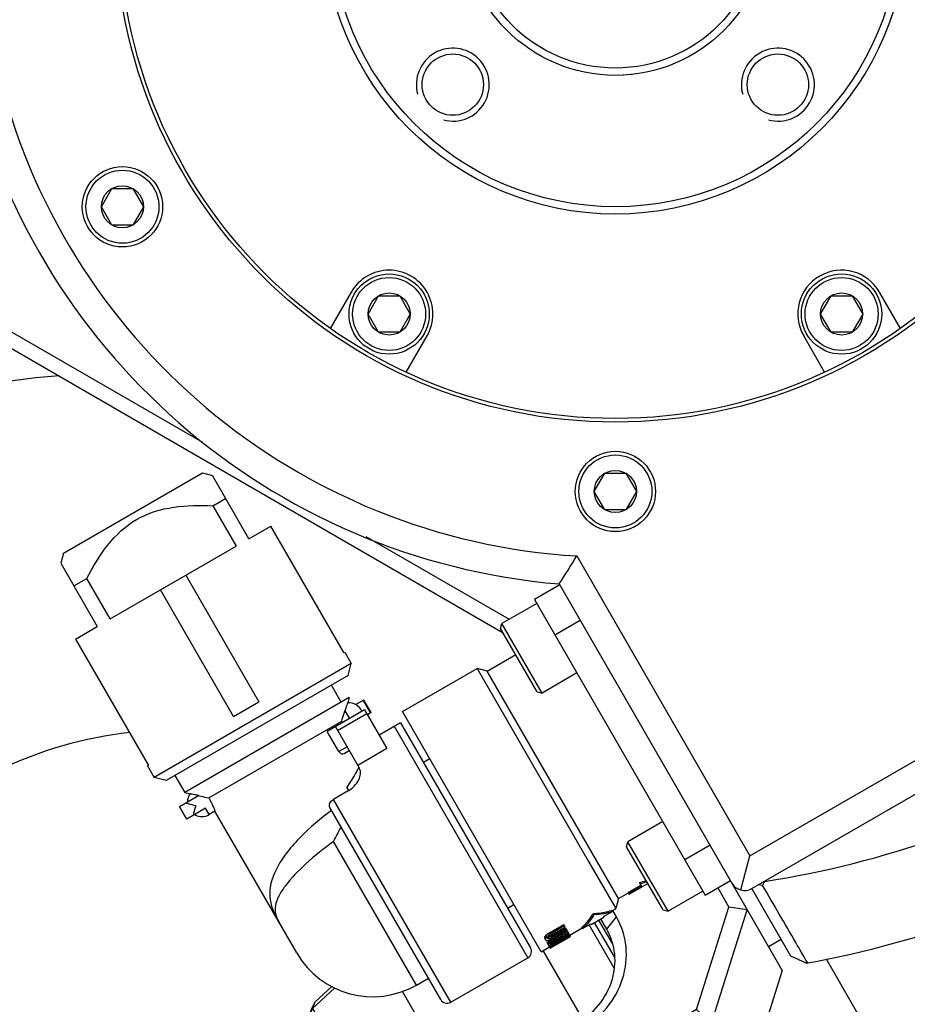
# Model space of a CAD drawing. Header units: millimetres. Extents: x -491 to 2059, y -393 to 795.
# Tile 57 of 256: x -165.21 to -159.13, y -277.18 to -270.43. Entities that reach past the tile are written whole.
import ezdxf

# ---------------------------------------------------------------- set-up
doc = ezdxf.new("R2010")
doc.units = ezdxf.units.MM
doc.header["$LTSCALE"] = 462.55
doc.layers.get('0').update_dxf_attribs({"linetype": 'CONTINUOUS'})
for name, color, linetype in [('2ND_ARM_V2_PITCH_ABL627', 7, 'CONTINUOUS'), ('_0302_DELTA_BOTTOM_COVER-3T_PBL558', 7, 'CONTINUOUS'), ('A2300201_ABL584', 7, 'CONTINUOUS'), ('A2400201_ABL635', 7, 'CONTINUOUS'), ('A2410102_ABL636', 7, 'CONTINUOUS'), ('CSHCS-BR-M4-12_203_PBL676', 7, 'CONTINUOUS'), ('E2030201_ABL568', 7, 'CONTINUOUS'), ('FWSRM-D10-V4-E2-T2_5_PBL677', 7, 'CONTINUOUS'), ('K3D-JN1AS10ML2-R-V1_JAE_PROPRIE_PBL708', 7, 'CONTINUOUS'), ('K3D-JN1FS10SL2-R8_JAE_CONNECTOR_PBL667', 7, 'CONTINUOUS'), ('M2300101_PBL630', 7, 'CONTINUOUS'), ('M2300201_PBL629', 7, 'CONTINUOUS'), ('M2410102_PBL641', 7, 'CONTINUOUS'), ('M2420202_PBL704', 7, 'CONTINUOUS'), ('M2440901_PBL686', 7, 'CONTINUOUS'), ('P9140503_BOLT_PBL663', 7, 'CONTINUOUS'), ('P9140503_BOLT_PBL668', 7, 'CONTINUOUS'), ('P9140503_BOLT_PBL669', 7, 'CONTINUOUS'), ('P9140503_BOLT_PBL673', 7, 'CONTINUOUS'), ('P9140503_BOLT_PBL687', 7, 'CONTINUOUS'), ('P9140503_BOLT_PBL697', 7, 'CONTINUOUS'), ('WFM_0608_06_2_PBL736', 7, 'CONTINUOUS'), ('아래쪽_19_VBL548', 7, 'CONTINUOUS')]:
    doc.layers.add(name, color=color, linetype=linetype)

# ---------------------------------------------------------------- blocks, each defined once
blk = doc.blocks.new('_0302_DELTA_BOTTOM_COVER-3T_PBL558', base_point=(3230.945, 1114.931))
at = {"layer": '_0302_DELTA_BOTTOM_COVER-3T_PBL558', "color": 7}
blk.add_line((3311.484, 1156.697), (3332.13, 1120.938), dxfattribs=at)
at = {"layer": '_0302_DELTA_BOTTOM_COVER-3T_PBL558', "color": 2}
blk.add_arc((3262.768, 1147.98), 48.796, 94.49921, 104.52434, dxfattribs=at)
blk.add_open_spline([(3263.782, 1172.193), (3260.68, 1171.844), (3254.528, 1170.104), (3249.405, 1166.307), (3247.197, 1164.099)], degree=3, knots=[0, 0, 0, 0, 0.499879, 1, 1, 1, 1], dxfattribs=at)
blk = doc.blocks.new('K3D-JN1FS10SL2-R8_JAE_CONNECTOR_PBL667', base_point=(3279.16, 1171.844))
at = {"layer": 'K3D-JN1FS10SL2-R8_JAE_CONNECTOR_PBL667', "color": 7}
for p, q in [((3259.236, 1184.472), (3268.762, 1189.971)), ((3268.762, 1189.971), (3269.446, 1189.788)), ((3271.945, 1185.458), (3269.446, 1189.788)), ((3269.466, 1187.721), (3270.345, 1188.229)), ((3269.466, 1187.721), (3271.066, 1184.95)), ((3271.945, 1185.458), (3273.449, 1186.326)), ((3278.449, 1177.666), (3273.449, 1186.326)), ((3262.433, 1179.966), (3271.066, 1184.95)), ((3259.236, 1184.471), (3259.053, 1183.788)), ((3259.053, 1183.788), (3261.553, 1179.458)), ((3267.615, 1182.958), (3272.615, 1174.298)), ((3259.953, 1182.229), (3260.833, 1182.737)), ((3262.433, 1179.966), (3260.833, 1182.737)), ((3270.883, 1173.298), (3265.883, 1181.958)), ((3260.05, 1178.59), (3261.553, 1179.458)), ((3260.05, 1178.59), (3265.05, 1169.93)), ((3278.449, 1177.666), (3278.504, 1177.698)), ((3278.504, 1177.698), (3278.954, 1176.918)), ((3288.259, 1176.402), (3290.218, 1177.532)), ((3278.954, 1176.918), (3265.444, 1169.119)), ((3278.735, 1176.099), (3278.954, 1176.918)), ((3282.467, 1173.635), (3287.576, 1176.585)), ((3288.259, 1176.402), (3287.576, 1176.585)), ((3287.576, 1176.585), (3295.214, 1163.356)), ((3297.259, 1160.813), (3288.259, 1176.402)), ((3278.735, 1176.099), (3266.264, 1168.899)), ((3278.262, 1174.267), (3277.587, 1175.436)), ((3278.803, 1174.58), (3267.545, 1168.08)), ((3270.883, 1173.298), (3272.615, 1174.298)), ((3278.803, 1174.58), (3278.71, 1174.232)), ((3279.821, 1174.417), (3279.272, 1174.1)), ((3280.321, 1173.551), (3279.821, 1174.417)), ((3279.861, 1173.747), (3277.303, 1172.27)), ((3279.861, 1173.747), (3281.396, 1171.089)), ((3280.321, 1173.551), (3280.061, 1173.401)), ((3291.967, 1157.18), (3282.467, 1173.635)), ((3269.198, 1167.706), (3278.301, 1172.962)), ((3282.334, 1172.865), (3280.861, 1172.015)), ((3282.334, 1172.865), (3291.234, 1157.45)), ((3278.103, 1170.885), (3277.303, 1172.27)), ((3279.508, 1169.759), (3277.87, 1172.597)), ((3278.462, 1170.745), (3278.82, 1170.952)), ((3281.396, 1171.089), (3279.404, 1169.939)), ((3283.896, 1170.159), (3284.329, 1170.409)), ((3264.994, 1169.898), (3265.05, 1169.93)), ((3264.994, 1169.898), (3265.444, 1169.119)), ((3279.476, 1169.814), (3279.462, 1169.788)), ((3266.264, 1168.899), (3265.444, 1169.119)), ((3266.87, 1169.249), (3267.545, 1168.08)), ((3267.545, 1168.08), (3267.893, 1167.987)), ((3278.697, 1168.164), (3277.744, 1167.614)), ((3278.784, 1168.214), (3278.647, 1168.45)), ((3267.177, 1167.117), (3268.476, 1167.867)), ((3268.47, 1167.878), (3268.478, 1167.876)), ((3267.677, 1166.251), (3267.177, 1167.117)), ((3268.976, 1167.001), (3267.677, 1166.251)), ((3269.616, 1166.793), (3269.226, 1166.568)), ((3275.216, 1157.093), (3269.616, 1166.793)), ((3285.085, 1153.9), (3277.488, 1167.058)), ((3295.214, 1163.356), (3297.076, 1160.13)), ((3297.936, 1161.24), (3298.802, 1161.74)), ((3298.852, 1161.654), (3297.986, 1161.154)), ((3298.002, 1161.127), (3299.268, 1161.857)), ((3298.754, 1161.824), (3298.705, 1161.908)), ((3298.852, 1161.654), (3298.754, 1161.824)), ((3297.259, 1160.813), (3297.076, 1160.13)), ((3297.259, 1160.813), (3297.952, 1161.213)), ((3298.002, 1161.127), (3297.936, 1161.24)), ((3289.664, 1160.168), (3290.097, 1160.418)), ((3296.8, 1159.917), (3296.751, 1160.003)), ((3296.777, 1159.958), (3297.076, 1160.13)), ((3295.394, 1159.044), (3296.26, 1159.544)), ((3295.581, 1159.719), (3295.534, 1159.801)), ((3296.233, 1159.59), (3296.8, 1159.917)), ((3296.233, 1159.59), (3296.26, 1159.544)), ((3273.989, 1159.219), (3274.015, 1159.173)), ((3292.369, 1157.806), (3293.755, 1158.606)), ((3292.49, 1158.448), (3293.507, 1159.035)), ((3293.562, 1158.94), (3292.545, 1158.353)), ((3292.587, 1158.281), (3293.604, 1158.868)), ((3292.624, 1158.218), (3293.64, 1158.804)), ((3293.693, 1158.712), (3292.677, 1158.125)), ((3292.71, 1158.067), (3293.727, 1158.654)), ((3293.604, 1158.868), (3293.507, 1159.035)), ((3293.693, 1158.712), (3293.64, 1158.804)), ((3293.693, 1158.712), (3293.727, 1158.654)), ((3293.807, 1158.516), (3293.755, 1158.606)), ((3293.925, 1158.311), (3294.777, 1158.803)), ((3294.751, 1158.849), (3294.8, 1158.762)), ((3294.8, 1158.762), (3295.367, 1159.09)), ((3295.394, 1159.044), (3295.367, 1159.09)), ((3292.211, 1158.08), (3292.264, 1157.988)), ((3292.282, 1158.137), (3292.227, 1158.231)), ((3292.264, 1157.988), (3292.266, 1157.985)), ((3292.422, 1158.075), (3292.42, 1158.077)), ((3293.807, 1158.516), (3292.421, 1157.716)), ((3292.446, 1157.672), (3293.484, 1158.271)), ((3292.502, 1158.05), (3292.449, 1158.142)), ((3292.517, 1157.55), (3293.903, 1158.35)), ((3293.941, 1158.284), (3292.555, 1157.484)), ((3292.565, 1157.467), (3293.602, 1158.066)), ((3293.622, 1158.031), (3292.585, 1157.432)), ((3292.588, 1157.427), (3293.973, 1158.227)), ((3293.885, 1158.381), (3292.847, 1157.782)), ((3293.484, 1158.271), (3293.485, 1158.269)), ((3293.807, 1158.516), (3293.837, 1158.463)), ((3293.831, 1158.459), (3293.837, 1158.463)), ((3293.885, 1158.381), (3293.837, 1158.463)), ((3293.885, 1158.381), (3293.903, 1158.35)), ((3293.968, 1158.236), (3293.903, 1158.35)), ((3293.972, 1158.229), (3293.973, 1158.227)), ((3291.227, 1157.461), (3291.227, 1157.462)), ((3291.967, 1157.18), (3292.539, 1157.511)), ((3292.421, 1157.716), (3292.369, 1157.806)), ((3292.446, 1157.672), (3292.421, 1157.716)), ((3292.495, 1157.587), (3292.444, 1157.675)), ((3292.501, 1157.591), (3292.495, 1157.587)), ((3292.517, 1157.55), (3292.495, 1157.587)), ((3292.574, 1157.45), (3292.517, 1157.55)), ((3292.585, 1157.432), (3292.579, 1157.442)), ((3285.768, 1153.717), (3291.051, 1156.767)), ((3283.412, 1154.897), (3284.235, 1155.372)), ((3285.079, 1153.911), (3285.078, 1153.912))]:
    blk.add_line(p, q, dxfattribs=at)
at = {"layer": 'K3D-JN1FS10SL2-R8_JAE_CONNECTOR_PBL667', "color": 2}
for p, q in [((3279.778, 1174.392), (3280.278, 1173.526)), ((3278.02, 1172.337), (3280.011, 1173.487)), ((3278.516, 1173.678), (3278.822, 1173.147)), ((3281.901, 1172.615), (3291.051, 1156.767)), ((3278.67, 1171.212), (3278.103, 1170.885)), ((3268.476, 1167.867), (3268.47, 1167.878)), ((3285.768, 1153.717), (3277.744, 1167.614)), ((3269.226, 1166.568), (3268.976, 1167.001)), ((3283.412, 1154.897), (3277.732, 1164.736)), ((3292.545, 1158.353), (3292.49, 1158.448)), ((3292.677, 1158.125), (3292.624, 1158.218))]:
    blk.add_line(p, q, dxfattribs=at)
at = {"layer": 'K3D-JN1FS10SL2-R8_JAE_CONNECTOR_PBL667', "color": 7}
for centre, radius, start, end in [((3278.772, 1173.234), 1, 24.22171, 93.55364), ((3268.726, 1167.434), 1, 146.44567, 179.99966), ((3268.726, 1167.434), 1, 239.99966, 299.99966), ((3295.996, 1170.659), 9.161, 287.20709, 290.14748), ((3296.092, 1170.494), 9.07, 287.06904, 290.04013), ((3253.032, 1216.775), 71.171, 304.01485, 304.66114), ((3253.457, 1216.162), 70.426, 304.66041, 304.97949), ((3290.801, 1157.2), 0.5, 299.99966, 29.99966), ((3280.412, 1160.093), 6, 209.99966, 299.99966), ((3285.518, 1154.15), 0.5, 209.99966, 299.99966)]:
    blk.add_arc(centre, radius, start, end, dxfattribs=at)
at = {"layer": 'K3D-JN1FS10SL2-R8_JAE_CONNECTOR_PBL667', "color": 2}
blk.add_arc((3284.788, 1165.392), 12.439, 209.73818, 210.0017, dxfattribs=at)
at = {"layer": 'K3D-JN1FS10SL2-R8_JAE_CONNECTOR_PBL667', "color": 7}
for centre, major_axis, ratio, start_param, end_param in [((3283.196, 1163.086), (23.331, 13.47), 0.356347, -1.372325, -1.327025), ((3283.795, 1163.432), (50.55, 29.185), 0.164467, -1.491684, -1.471081), ((3291.093, 1167.645), (50.551, 29.185), 0.164467, 4.646993, 4.667545), ((3284.6, 1163.897), (50.279, 29.028), 0.165355, 4.785498, 4.803515), ((3291.859, 1168.088), (50.279, 29.028), 0.165354, -1.642191, -1.6242), ((3287.112, 1165.347), (32.412, 18.713), 0.256507, -1.549908, -1.545624)]:
    blk.add_ellipse(centre, major_axis=major_axis, ratio=ratio, start_param=start_param, end_param=end_param, dxfattribs=at)
for points, knots in [([(3264.249, 1186.788), (3265.02, 1187.233), (3266.782, 1187.751), (3268.572, 1187.762), (3269.466, 1187.721)], [0, 0, 0, 0, 0.498911, 1, 1, 1, 1]), ([(3260.833, 1182.737), (3261.245, 1183.531), (3262.149, 1185.076), (3263.478, 1186.343), (3264.249, 1186.788)], [0, 0, 0, 0, 0.501089, 1, 1, 1, 1]), ([(3278.71, 1174.232), (3278.701, 1174.221), (3278.692, 1174.165), (3278.642, 1174.062), (3278.586, 1173.887), (3278.54, 1173.754), (3278.516, 1173.678)], [0, 0, 0, 0, 0.070785, 0.275441, 0.594864, 1, 1, 1, 1]), ([(3278.301, 1172.962), (3278.351, 1173.144), (3278.422, 1173.383), (3278.497, 1173.621), (3278.516, 1173.678)], [0, 0, 0, 0, 0.758015, 1, 1, 1, 1]), ([(3278.103, 1170.885), (3278.143, 1170.816), (3278.257, 1170.715), (3278.412, 1170.716), (3278.462, 1170.745)], [0, 0, 0, 0, 0.578305, 1, 1, 1, 1]), ([(3279.462, 1169.788), (3279.409, 1169.691), (3279.155, 1169.234), (3278.88, 1168.789), (3278.647, 1168.45)], [0, 0, 0, 0, 0.212023, 1, 1, 1, 1]), ([(3278.697, 1168.164), (3278.865, 1168.261), (3279.164, 1168.496), (3279.544, 1169), (3279.642, 1169.527), (3279.508, 1169.759)], [0, 0, 0, 0, 0.302939, 0.582577, 1, 1, 1, 1]), ([(3267.609, 1167.366), (3267.664, 1167.351), (3267.892, 1167.291), (3268.119, 1167.229), (3268.292, 1167.183)], [0, 0, 0, 0, 0.241764, 1, 1, 1, 1]), ([(3268.47, 1167.878), (3268.392, 1167.895), (3268.254, 1167.924), (3268.09, 1167.952), (3267.992, 1167.972), (3267.936, 1167.977), (3267.917, 1167.987), (3267.891, 1167.984), (3267.893, 1167.987)], [0, 0, 0, 0, 0.404836, 0.724294, 0.842569, 0.929188, 0.982131, 1, 1, 1, 1]), ([(3268.478, 1167.876), (3268.536, 1167.864), (3268.777, 1167.81), (3269.017, 1167.753), (3269.198, 1167.706)], [0, 0, 0, 0, 0.242209, 1, 1, 1, 1]), ([(3269.198, 1167.706), (3269.262, 1167.595), (3269.374, 1167.387), (3269.495, 1167.102), (3269.58, 1166.913), (3269.603, 1166.815), (3269.616, 1166.793)], [0, 0, 0, 0, 0.381258, 0.704994, 0.922777, 1, 1, 1, 1]), ([(3277.488, 1167.058), (3277.44, 1167.141), (3277.464, 1167.398), (3277.638, 1167.552), (3277.744, 1167.614)], [0, 0, 0, 0, 0.440239, 1, 1, 1, 1]), ([(3268.292, 1167.183), (3268.246, 1167.011), (3268.185, 1166.783), (3268.124, 1166.555), (3268.109, 1166.5)], [0, 0, 0, 0, 0.758236, 1, 1, 1, 1]), ([(3295.534, 1159.801), (3295.641, 1159.801), (3296.053, 1159.817), (3296.463, 1159.901), (3296.751, 1160.003)], [0, 0, 0, 0, 0.259762, 1, 1, 1, 1]), ([(3294.751, 1158.849), (3294.827, 1158.913), (3295.129, 1159.195), (3295.377, 1159.531), (3295.534, 1159.801)], [0, 0, 0, 0, 0.242428, 1, 1, 1, 1]), ([(3295.581, 1159.719), (3295.528, 1159.626), (3295.309, 1159.276), (3295.033, 1158.961), (3294.8, 1158.762)], [0, 0, 0, 0, 0.259987, 1, 1, 1, 1]), ([(3296.8, 1159.917), (3296.706, 1159.884), (3296.311, 1159.764), (3295.894, 1159.718), (3295.581, 1159.719)], [0, 0, 0, 0, 0.242246, 1, 1, 1, 1]), ([(3292.227, 1158.231), (3292.209, 1158.205), (3292.182, 1158.153), (3292.201, 1158.1), (3292.211, 1158.08)], [0, 0, 0, 0, 0.591454, 1, 1, 1, 1]), ([(3292.49, 1158.448), (3292.464, 1158.432), (3292.366, 1158.373), (3292.277, 1158.297), (3292.227, 1158.231)], [0, 0, 0, 0, 0.273615, 1, 1, 1, 1]), ([(3292.282, 1158.137), (3292.272, 1158.122), (3292.243, 1158.077), (3292.249, 1158.018), (3292.264, 1157.988)], [0, 0, 0, 0, 0.341415, 1, 1, 1, 1]), ([(3292.266, 1157.985), (3292.277, 1157.968), (3292.313, 1157.928), (3292.369, 1157.931), (3292.398, 1157.935)], [0, 0, 0, 0, 0.406891, 1, 1, 1, 1]), ([(3292.44, 1158.286), (3292.424, 1158.275), (3292.366, 1158.231), (3292.314, 1158.179), (3292.282, 1158.137)], [0, 0, 0, 0, 0.275651, 1, 1, 1, 1]), ([(3292.398, 1157.935), (3292.422, 1157.94), (3292.532, 1157.97), (3292.633, 1158.023), (3292.71, 1158.067)], [0, 0, 0, 0, 0.218227, 1, 1, 1, 1]), ([(3292.42, 1158.077), (3292.411, 1158.096), (3292.412, 1158.132), (3292.429, 1158.157), (3292.435, 1158.166)], [0, 0, 0, 0, 0.657326, 1, 1, 1, 1]), ([(3292.449, 1158.142), (3292.444, 1158.142), (3292.435, 1158.14), (3292.425, 1158.14), (3292.42, 1158.14)], [0, 0, 0, 0, 0.52083, 1, 1, 1, 1]), ([(3292.502, 1158.05), (3292.492, 1158.049), (3292.464, 1158.045), (3292.432, 1158.059), (3292.422, 1158.075)], [0, 0, 0, 0, 0.344698, 1, 1, 1, 1]), ([(3292.435, 1158.166), (3292.444, 1158.177), (3292.489, 1158.222), (3292.544, 1158.256), (3292.587, 1158.281)], [0, 0, 0, 0, 0.222041, 1, 1, 1, 1])]:
    blk.add_open_spline(points, degree=3, knots=knots, dxfattribs=at)
for points in [[(3278.352, 1172.876), (3278.334, 1172.904), (3278.317, 1172.932), (3278.301, 1172.962)], [(3277.732, 1164.736), (3277.912, 1165.062), (3278.087, 1165.39), (3278.261, 1165.72)], [(3292.545, 1158.353), (3292.509, 1158.332), (3292.474, 1158.31), (3292.44, 1158.286)], [(3292.564, 1158.185), (3292.527, 1158.167), (3292.489, 1158.151), (3292.449, 1158.142)], [(3292.616, 1158.092), (3292.58, 1158.074), (3292.542, 1158.059), (3292.502, 1158.05)], [(3292.624, 1158.218), (3292.604, 1158.206), (3292.584, 1158.195), (3292.564, 1158.185)], [(3292.677, 1158.125), (3292.657, 1158.114), (3292.636, 1158.103), (3292.616, 1158.092)]]:
    blk.add_open_spline(points, degree=3, dxfattribs=at)
at = {"layer": 'K3D-JN1FS10SL2-R8_JAE_CONNECTOR_PBL667', "color": 2}
for points, knots in [([(3277.607, 1166.853), (3276.849, 1166.305), (3275.786, 1165.409), (3274.594, 1164.072), (3273.736, 1162.829), (3273.247, 1161.456), (3273.501, 1160.125), (3273.811, 1159.53), (3273.987, 1159.222)], [0, 0, 0, 0, 0.300117, 0.44366, 0.573366, 0.786464, 0.88581, 1, 1, 1, 1]), ([(3277.732, 1164.736), (3277.08, 1164.251), (3275.908, 1163.304), (3274.641, 1162.035), (3273.98, 1161.039), (3273.725, 1160.39), (3273.719, 1159.757), (3273.891, 1159.394), (3273.989, 1159.219)], [0, 0, 0, 0, 0.339108, 0.629111, 0.743248, 0.836389, 0.916194, 1, 1, 1, 1])]:
    blk.add_open_spline(points, degree=3, knots=knots, dxfattribs=at)
blk = doc.blocks.new('E2030201_ABL568', base_point=(3279.16, 1171.844))
at = {"layer": 'K3D-JN1FS10SL2-R8_JAE_CONNECTOR_PBL667'}
blk.add_blockref('K3D-JN1FS10SL2-R8_JAE_CONNECTOR_PBL667', (3279.16, 1171.844), dxfattribs=at)
blk = doc.blocks.new('M2300201_PBL629', base_point=(3284.438, 1146.071))
at = {"layer": 'M2300201_PBL629', "color": 7}
for p, q in [((3294.818, 1152.564), (3292.106, 1157.261)), ((3276.307, 1153.286), (3277.827, 1154.704)), ((3276.468, 1153.739), (3277.611, 1154.805)), ((3274.057, 1148.523), (3276.307, 1153.286)), ((3274.288, 1149.123), (3276.468, 1153.739)), ((3276.307, 1153.286), (3276.468, 1153.739)), ((3276.307, 1153.286), (3281.348, 1144.555)), ((3274.057, 1148.523), (3274.288, 1149.123)), ((3274.057, 1148.523), (3281.84, 1135.042)), ((3285.791, 1148.699), (3281.348, 1144.555)), ((3286.323, 1148.277), (3281.967, 1144.214)), ((3281.348, 1144.555), (3279.098, 1139.792)), ((3281.348, 1144.555), (3281.967, 1144.214)), ((3281.967, 1144.214), (3279.787, 1139.599)), ((3279.098, 1139.792), (3279.787, 1139.599)), ((3282.502, 1134.895), (3291.28, 1139.963)), ((3279.787, 1139.599), (3282.502, 1134.895)), ((3281.84, 1135.042), (3282.221, 1134.882)), ((3282.221, 1134.882), (3282.502, 1134.895))]:
    blk.add_line(p, q, dxfattribs=at)
at = {"layer": 'M2300201_PBL629', "color": 2}
for p, q in [((3285.791, 1148.699), (3282.467, 1154.456)), ((3286.323, 1148.277), (3285.791, 1148.699))]:
    blk.add_line(p, q, dxfattribs=at)
at = {"layer": 'M2300201_PBL629', "color": 7}
for centre, radius, start, end in [((3294.6, 1141.2), 10.537, 106.78692, 107.43155), ((3293.734, 1144.989), 6.647, 97.78535, 98.90949), ((3296.08, 1137.395), 14.624, 114.16683, 120.03512), ((3295.694, 1138.233), 13.702, 113.79026, 114.12583), ((3296.051, 1137.407), 14.599, 119.9597, 125.83538), ((3295.526, 1138.151), 13.688, 125.87691, 126.22379), ((3293.514, 1140.567), 10.543, 132.55804, 133.003)]:
    blk.add_arc(centre, radius, start, end, dxfattribs=at)
for points, knots in [([(3294.379, 1152.251), (3293.791, 1152.384), (3292.344, 1152.271), (3290.146, 1151.561), (3287.854, 1150.36), (3286.427, 1149.292), (3285.791, 1148.699)], [0, 0, 0, 0, 0.189877, 0.442628, 0.726388, 1, 1, 1, 1]), ([(3291.443, 1151.253), (3291.338, 1151.22), (3290.906, 1151.077), (3290.482, 1150.909), (3290.167, 1150.77)], [0, 0, 0, 0, 0.242088, 1, 1, 1, 1]), ([(3292.705, 1151.556), (3292.613, 1151.541), (3292.225, 1151.473), (3291.844, 1151.375), (3291.556, 1151.288)], [0, 0, 0, 0, 0.236862, 1, 1, 1, 1]), ([(3287.437, 1149.194), (3287.343, 1149.125), (3286.98, 1148.852), (3286.632, 1148.561), (3286.384, 1148.333)], [0, 0, 0, 0, 0.257441, 1, 1, 1, 1])]:
    blk.add_open_spline(points, degree=3, knots=knots, dxfattribs=at)
blk.add_open_spline([(3293.276, 1151.618), (3293.128, 1151.61), (3292.98, 1151.595), (3292.834, 1151.575)], degree=3, dxfattribs=at)
blk = doc.blocks.new('A2300201_ABL584', base_point=(3324.438, 1080.816))
at = {"layer": 'M2300201_PBL629'}
blk.add_blockref('M2300201_PBL629', (3284.438, 1146.071), dxfattribs=at)
blk = doc.blocks.new('M2300101_PBL630', base_point=(3296.569, 1150.719))
at = {"layer": 'M2300101_PBL630', "color": 7}
for p, q in [((3304.066, 1161.547), (3304.825, 1160.231)), ((3305.032, 1161.873), (3308.481, 1155.899)), ((3297.12, 1159.577), (3296.869, 1160.011)), ((3302.618, 1153.226), (3304.825, 1160.231)), ((3303.635, 1152.293), (3306.081, 1160.056)), ((3306.081, 1160.056), (3304.825, 1160.231)), ((3296.454, 1158.73), (3296.053, 1159.424)), ((3308.481, 1155.899), (3306.035, 1148.136)), ((3302.618, 1153.226), (3290.852, 1146.433)), ((3302.618, 1153.226), (3303.635, 1152.293)), ((3289.219, 1149.262), (3294.415, 1152.262)), ((3303.635, 1152.293), (3291.498, 1145.286)), ((3303.635, 1152.293), (3306.035, 1148.136)), ((3290.001, 1149.117), (3294.673, 1151.814)), ((3293.91, 1141.136), (3306.035, 1148.136)), ((3285.22, 1145.391), (3284.812, 1144.299)), ((3291.51, 1145.293), (3291.499, 1145.286)), ((3284.815, 1142.89), (3286.19, 1140.508)), ((3288.559, 1139.608), (3287.409, 1139.801))]:
    blk.add_line(p, q, dxfattribs=at)
at = {"layer": 'M2300101_PBL630', "color": 2}
for p, q in [((3296.454, 1158.73), (3297.12, 1159.577)), ((3294.415, 1152.262), (3294.673, 1151.814)), ((3289.219, 1149.262), (3289.419, 1148.915)), ((3291.51, 1145.293), (3290.852, 1146.433))]:
    blk.add_line(p, q, dxfattribs=at)
at = {"layer": 'M2300101_PBL630', "color": 134}
blk.add_arc((3289.962, 1147.432), 1.229, 209.27043, 210.31389, dxfattribs=at)
at = {"layer": 'M2300101_PBL630', "color": 7}
for centre, radius, start, end in [((3299.491, 1131.464), 17.283, 119.99138, 124.21191), ((3298.533, 1132.834), 15.611, 125.02561, 128.75993), ((3299.152, 1131.968), 16.676, 124.22042, 125.05771)]:
    blk.add_arc(centre, radius, start, end, dxfattribs=at)
for points, knots in [([(3294.673, 1151.814), (3295.347, 1152.204), (3296.554, 1153.221), (3297.675, 1155.261), (3297.935, 1157.52), (3297.479, 1158.955), (3297.12, 1159.577)], [0, 0, 0, 0, 0.25999, 0.514217, 0.760121, 1, 1, 1, 1]), ([(3294.415, 1152.262), (3294.977, 1152.586), (3295.982, 1153.434), (3296.917, 1155.134), (3297.133, 1157.016), (3296.753, 1158.212), (3296.454, 1158.73)], [0, 0, 0, 0, 0.25999, 0.514217, 0.760121, 1, 1, 1, 1]), ([(3285.636, 1146.175), (3286.04, 1146.777), (3287.167, 1147.924), (3288.474, 1148.832), (3289.219, 1149.262)], [0, 0, 0, 0, 0.457172, 1, 1, 1, 1]), ([(3285.891, 1145.978), (3286.086, 1146.2), (3286.99, 1147.134), (3288.038, 1147.922), (3288.885, 1148.457)], [0, 0, 0, 0, 0.228419, 1, 1, 1, 1]), ([(3285.22, 1145.391), (3285.244, 1145.455), (3285.358, 1145.729), (3285.509, 1145.986), (3285.636, 1146.175)], [0, 0, 0, 0, 0.229574, 1, 1, 1, 1]), ([(3285.342, 1145.279), (3285.382, 1145.338), (3285.554, 1145.578), (3285.742, 1145.808), (3285.891, 1145.978)], [0, 0, 0, 0, 0.238573, 1, 1, 1, 1]), ([(3284.812, 1144.299), (3284.842, 1144.378), (3284.986, 1144.722), (3285.179, 1145.043), (3285.342, 1145.279)], [0, 0, 0, 0, 0.228344, 1, 1, 1, 1]), ([(3291.498, 1145.286), (3290.657, 1144.799), (3289.507, 1143.992), (3288.278, 1142.72), (3287.561, 1141.718), (3287.194, 1140.539), (3287.86, 1139.777), (3288.313, 1139.65), (3288.559, 1139.608)], [0, 0, 0, 0, 0.36149, 0.518778, 0.650656, 0.831217, 0.907154, 1, 1, 1, 1]), ([(3288.76, 1145.008), (3288.275, 1144.618), (3287.424, 1143.828), (3286.319, 1142.478), (3285.856, 1141.087), (3286.19, 1140.508)], [0, 0, 0, 0, 0.343987, 0.630809, 1, 1, 1, 1]), ([(3295.034, 1144.992), (3294.862, 1145.057), (3294.425, 1145.095), (3293.409, 1144.923), (3292.622, 1144.573), (3292.1, 1144.271)], [0, 0, 0, 0, 0.178512, 0.414058, 1, 1, 1, 1]), ([(3284.815, 1142.89), (3284.762, 1142.982), (3284.582, 1143.434), (3284.681, 1143.949), (3284.812, 1144.299)], [0, 0, 0, 0, 0.221512, 1, 1, 1, 1]), ([(3292.1, 1144.271), (3291.578, 1143.97), (3290.882, 1143.463), (3290.224, 1142.67), (3290.039, 1142.272), (3290.01, 1142.091)], [0, 0, 0, 0, 0.585942, 0.821488, 1, 1, 1, 1]), ([(3293.32, 1142.158), (3293.756, 1142.41), (3294.491, 1142.933), (3295.11, 1143.619), (3295.287, 1143.975)], [0, 0, 0, 0, 0.55835, 1, 1, 1, 1]), ([(3290.932, 1141.36), (3291.313, 1141.368), (3292.15, 1141.569), (3292.919, 1141.926), (3293.32, 1142.158)], [0, 0, 0, 0, 0.451283, 1, 1, 1, 1]), ([(3288.559, 1139.608), (3288.916, 1139.549), (3289.74, 1139.564), (3291.582, 1139.965), (3292.985, 1140.602), (3293.91, 1141.136)], [0, 0, 0, 0, 0.192445, 0.431857, 1, 1, 1, 1]), ([(3286.19, 1140.508), (3286.243, 1140.416), (3286.545, 1140.035), (3287.041, 1139.863), (3287.409, 1139.801)], [0, 0, 0, 0, 0.221513, 1, 1, 1, 1])]:
    blk.add_open_spline(points, degree=3, knots=knots, dxfattribs=at)
at = {"layer": 'M2300101_PBL630', "color": 134}
for points, knots in [([(3290.852, 1146.433), (3290.872, 1146.447), (3290.912, 1146.475), (3290.962, 1146.51), (3291.002, 1146.539), (3291.031, 1146.56), (3291.056, 1146.577), (3291.074, 1146.589), (3291.084, 1146.597), (3291.092, 1146.601), (3291.098, 1146.608), (3291.106, 1146.617), (3291.121, 1146.632), (3291.151, 1146.662), (3291.193, 1146.705), (3291.236, 1146.748), (3291.265, 1146.779), (3291.28, 1146.794), (3291.289, 1146.803), (3291.296, 1146.809), (3291.3, 1146.816), (3291.307, 1146.826), (3291.319, 1146.844), (3291.342, 1146.878), (3291.376, 1146.928), (3291.409, 1146.978), (3291.433, 1147.013), (3291.444, 1147.03), (3291.451, 1147.04), (3291.456, 1147.047), (3291.459, 1147.056), (3291.464, 1147.067), (3291.473, 1147.086), (3291.489, 1147.125), (3291.513, 1147.18), (3291.536, 1147.235), (3291.553, 1147.274), (3291.561, 1147.293), (3291.566, 1147.304), (3291.57, 1147.312), (3291.571, 1147.321), (3291.573, 1147.332), (3291.578, 1147.352), (3291.586, 1147.392), (3291.598, 1147.449), (3291.61, 1147.505), (3291.618, 1147.545), (3291.622, 1147.565), (3291.625, 1147.576), (3291.627, 1147.585), (3291.626, 1147.593), (3291.627, 1147.605), (3291.627, 1147.625), (3291.627, 1147.665), (3291.627, 1147.722), (3291.628, 1147.779), (3291.628, 1147.819), (3291.628, 1147.839), (3291.628, 1147.85), (3291.629, 1147.859), (3291.626, 1147.867), (3291.624, 1147.878), (3291.62, 1147.897), (3291.612, 1147.936), (3291.601, 1147.991), (3291.59, 1148.047), (3291.582, 1148.085), (3291.578, 1148.104), (3291.575, 1148.115), (3291.574, 1148.124), (3291.57, 1148.132), (3291.566, 1148.142), (3291.558, 1148.16), (3291.546, 1148.186), (3291.533, 1148.218), (3291.514, 1148.259), (3291.491, 1148.311), (3291.473, 1148.353), (3291.464, 1148.374)], [0, 0, 0, 0, 0.03125, 0.0625, 0.078125, 0.09375, 0.109375, 0.117188, 0.121094, 0.125, 0.128906, 0.132812, 0.140625, 0.15625, 0.1875, 0.21875, 0.234375, 0.242188, 0.246094, 0.25, 0.253906, 0.257812, 0.265625, 0.28125, 0.3125, 0.34375, 0.359375, 0.367188, 0.371094, 0.375, 0.378906, 0.382812, 0.390625, 0.40625, 0.4375, 0.46875, 0.484375, 0.492188, 0.496094, 0.5, 0.503906, 0.507812, 0.515625, 0.53125, 0.5625, 0.59375, 0.609375, 0.617188, 0.621094, 0.625, 0.628906, 0.632812, 0.640625, 0.65625, 0.6875, 0.71875, 0.734375, 0.742188, 0.746094, 0.75, 0.753906, 0.757812, 0.765625, 0.78125, 0.8125, 0.84375, 0.859375, 0.867188, 0.871094, 0.875, 0.878906, 0.882812, 0.890625, 0.90625, 0.921875, 0.9375, 0.96875, 1, 1, 1, 1]), ([(3288.901, 1146.812), (3288.927, 1146.768), (3289.017, 1146.633), (3289.215, 1146.438), (3289.501, 1146.28), (3289.828, 1146.198), (3290.174, 1146.195), (3290.538, 1146.277), (3290.752, 1146.376), (3290.852, 1146.433)], [0, 0, 0, 0, 0.070874, 0.225728, 0.380582, 0.535437, 0.690291, 0.845146, 1, 1, 1, 1])]:
    blk.add_open_spline(points, degree=3, knots=knots, dxfattribs=at)
at = {"layer": 'M2300101_PBL630', "color": 7}
for points in [[(3295.18, 1144.918), (3295.134, 1144.948), (3295.085, 1144.972), (3295.034, 1144.992)], [(3295.259, 1144.856), (3295.235, 1144.879), (3295.208, 1144.899), (3295.18, 1144.918)], [(3295.352, 1144.74), (3295.327, 1144.782), (3295.295, 1144.822), (3295.259, 1144.856)], [(3295.418, 1144.398), (3295.428, 1144.514), (3295.41, 1144.639), (3295.352, 1144.74)], [(3295.287, 1143.975), (3295.338, 1144.077), (3295.38, 1144.185), (3295.403, 1144.297)], [(3295.403, 1144.297), (3295.41, 1144.33), (3295.415, 1144.364), (3295.418, 1144.398)], [(3290.01, 1142.091), (3290.001, 1142.037), (3289.997, 1141.982), (3290.001, 1141.928)], [(3290.001, 1141.928), (3290.002, 1141.894), (3290.007, 1141.861), (3290.015, 1141.828)], [(3290.015, 1141.828), (3290.026, 1141.78), (3290.044, 1141.732), (3290.069, 1141.69)], [(3290.069, 1141.69), (3290.127, 1141.589), (3290.226, 1141.51), (3290.331, 1141.461)], [(3290.331, 1141.461), (3290.362, 1141.447), (3290.394, 1141.434), (3290.426, 1141.424)], [(3290.426, 1141.424), (3290.534, 1141.388), (3290.649, 1141.37), (3290.763, 1141.363)], [(3290.763, 1141.363), (3290.819, 1141.36), (3290.875, 1141.359), (3290.932, 1141.36)]]:
    blk.add_open_spline(points, degree=3, dxfattribs=at)
blk = doc.blocks.new('CSHCS-BR-M4-12_203_PBL676', base_point=(3296.102, 1157.539))
at = {"layer": 'CSHCS-BR-M4-12_203_PBL676', "color": 7}
blk.add_line((3296.958, 1156.058), (3295.247, 1159.02), dxfattribs=at)
blk = doc.blocks.new('FWSRM-D10-V4-E2-T2_5_PBL677', base_point=(3296.3, 1158.085))
at = {"layer": 'FWSRM-D10-V4-E2-T2_5_PBL677', "color": 7}
for p, q in [((3296.846, 1157.751), (3295.924, 1159.349)), ((3296.979, 1156.822), (3295.62, 1159.174))]:
    blk.add_line(p, q, dxfattribs=at)
blk = doc.blocks.new('2ND_ARM_V2_PITCH_ABL627', base_point=(3331.4, 1175.739))
at = {"layer": 'CSHCS-BR-M4-12_203_PBL676'}
blk.add_blockref('CSHCS-BR-M4-12_203_PBL676', (3296.102, 1157.539), dxfattribs=at)
at = {"layer": 'FWSRM-D10-V4-E2-T2_5_PBL677'}
blk.add_blockref('FWSRM-D10-V4-E2-T2_5_PBL677', (3296.3, 1158.085), dxfattribs=at)
at = {"layer": 'M2300101_PBL630'}
blk.add_blockref('M2300101_PBL630', (3296.569, 1150.719), dxfattribs=at)
blk = doc.blocks.new('M2410102_PBL641', base_point=(3296.134, 1228.295))
at = {"layer": 'M2410102_PBL641', "color": 7}
for p, q in [((3252.33, 1201.557), (3268.768, 1192.067)), ((3251.83, 1200.691), (3289.355, 1179.027)), ((3279.941, 1185.616), (3289.768, 1179.943)), ((3307.273, 1161.992), (3307.138, 1161.711)), ((3307.264, 1162.007), (3307.273, 1161.992)), ((3309.074, 1156.873), (3306.398, 1161.507)), ((3307.138, 1161.711), (3306.84, 1161.763)), ((3310.12, 1156.389), (3309.074, 1156.873)), ((3310.224, 1156.408), (3310.206, 1156.439)), ((3310.224, 1156.408), (3310.206, 1156.439))]:
    blk.add_line(p, q, dxfattribs=at)
for radius, start, end in [(66.5, 278.84438, 321.15562), (72.5, 280.38706, 319.61294)]:
    blk.add_arc((3297.048, 1227.701), radius, start, end, dxfattribs=at)
blk.add_open_spline([(3310.206, 1156.439), (3309.941, 1156.893), (3308.919, 1158.651), (3307.897, 1160.408), (3307.138, 1161.711)], degree=3, knots=[0, 0, 0, 0, 0.258592, 1, 1, 1, 1], dxfattribs=at)
blk = doc.blocks.new('WFM_0608_06_2_PBL736', base_point=(3307.965, 1157.793))
at = {"layer": 'WFM_0608_06_2_PBL736', "color": 7}
blk.add_line((3307.532, 1157.543), (3308.398, 1158.043), dxfattribs=at)
blk = doc.blocks.new('A2410102_ABL636', base_point=(3296.134, 1228.295))
at = {"layer": 'M2410102_PBL641'}
blk.add_blockref('M2410102_PBL641', (3296.134, 1228.295), dxfattribs=at)
at = {"layer": 'WFM_0608_06_2_PBL736'}
blk.add_blockref('WFM_0608_06_2_PBL736', (3307.965, 1157.793), dxfattribs=at)
blk = doc.blocks.new('P9140503_BOLT_PBL663', base_point=(3297.048, 1188.701))
at = {"layer": 'P9140503_BOLT_PBL663', "color": 7}
for p, q in [((3295.605, 1188.701), (3296.327, 1189.951)), ((3296.327, 1189.951), (3297.77, 1189.951)), ((3297.77, 1189.951), (3298.492, 1188.701)), ((3296.327, 1187.451), (3295.605, 1188.701)), ((3298.492, 1188.701), (3297.77, 1187.451)), ((3297.77, 1187.451), (3296.327, 1187.451))]:
    blk.add_line(p, q, dxfattribs=at)
for radius in [2.75, 2.5, 1.443]:
    blk.add_circle((3297.048, 1188.701), radius, dxfattribs=at)
blk = doc.blocks.new('P9140503_BOLT_PBL668', base_point=(3300.428, 1163.018))
at = {"layer": 'P9140503_BOLT_PBL668', "color": 7}
for p, q in [((3300.29, 1166.087), (3297.908, 1164.712)), ((3297.817, 1164.37), (3297.908, 1164.712)), ((3300.658, 1159.949), (3297.908, 1164.712)), ((3300.317, 1160.04), (3297.817, 1164.37)), ((3303.04, 1161.324), (3300.658, 1159.949)), ((3300.317, 1160.04), (3300.658, 1159.949))]:
    blk.add_line(p, q, dxfattribs=at)
blk = doc.blocks.new('P9140503_BOLT_PBL669', base_point=(3291.798, 1177.965))
at = {"layer": 'P9140503_BOLT_PBL669', "color": 7}
for p, q in [((3291.66, 1181.034), (3289.278, 1179.659)), ((3289.187, 1179.318), (3289.278, 1179.659)), ((3292.028, 1174.896), (3289.278, 1179.659)), ((3291.687, 1174.988), (3289.187, 1179.318)), ((3294.41, 1176.271), (3292.028, 1174.896)), ((3291.687, 1174.988), (3292.028, 1174.896))]:
    blk.add_line(p, q, dxfattribs=at)
blk = doc.blocks.new('P9140503_BOLT_PBL673', base_point=(3263.273, 1208.201))
at = {"layer": 'P9140503_BOLT_PBL673', "color": 7}
for p, q in [((3261.83, 1208.201), (3262.552, 1209.451)), ((3262.552, 1209.451), (3263.995, 1209.451)), ((3263.995, 1209.451), (3264.717, 1208.201)), ((3262.552, 1206.951), (3261.83, 1208.201)), ((3264.717, 1208.201), (3263.995, 1206.951)), ((3263.995, 1206.951), (3262.552, 1206.951))]:
    blk.add_line(p, q, dxfattribs=at)
for radius in [2.75, 2.5, 1.443]:
    blk.add_circle((3263.273, 1208.201), radius, dxfattribs=at)
blk = doc.blocks.new('M2440901_PBL686', base_point=(3297.048, 1227.701))
at = {"layer": 'M2440901_PBL686', "color": 7}
for p, q in [((3278.95, 1202.354), (3277.517, 1199.871)), ((3316.58, 1199.871), (3315.146, 1202.354)), ((3282.713, 1196.871), (3284.146, 1199.354)), ((3311.384, 1196.871), (3309.95, 1199.354))]:
    blk.add_line(p, q, dxfattribs=at)
for centre, radius in [((3297.048, 1227.701), 34), ((3297.048, 1227.701), 20), ((3297.048, 1227.701), 19.5), ((3297.048, 1227.701), 10.5), ((3297.048, 1227.701), 10), ((3285.911, 1216.564), 2.1), ((3308.185, 1216.564), 2.1)]:
    blk.add_circle(centre, radius, dxfattribs=at)
at = {"layer": 'M2440901_PBL686', "color": 134}
for centre in [(3285.911, 1216.564), (3308.185, 1216.564)]:
    blk.add_arc(centre, 2.5, 255, 195, dxfattribs=at)
at = {"layer": 'M2440901_PBL686', "color": 7}
for centre, start, end in [((3281.548, 1200.854), 330, 150), ((3312.548, 1200.854), 30, 210)]:
    blk.add_arc(centre, 3, start, end, dxfattribs=at)
blk = doc.blocks.new('P9140503_BOLT_PBL687', base_point=(3281.548, 1200.854))
at = {"layer": 'P9140503_BOLT_PBL687', "color": 7}
for p, q in [((3280.105, 1200.854), (3280.827, 1202.104)), ((3280.827, 1202.104), (3282.27, 1202.104)), ((3282.27, 1202.104), (3282.992, 1200.854)), ((3280.827, 1199.604), (3280.105, 1200.854)), ((3282.992, 1200.854), (3282.27, 1199.604)), ((3282.27, 1199.604), (3280.827, 1199.604))]:
    blk.add_line(p, q, dxfattribs=at)
for radius in [2.75, 2.5, 1.443]:
    blk.add_circle((3281.548, 1200.854), radius, dxfattribs=at)
blk = doc.blocks.new('P9140503_BOLT_PBL697', base_point=(3312.548, 1200.854))
at = {"layer": 'P9140503_BOLT_PBL697', "color": 7}
for p, q in [((3311.105, 1200.854), (3311.827, 1202.104)), ((3311.827, 1202.104), (3313.27, 1202.104)), ((3313.27, 1202.104), (3313.992, 1200.854)), ((3311.827, 1199.604), (3311.105, 1200.854)), ((3313.992, 1200.854), (3313.27, 1199.604)), ((3313.27, 1199.604), (3311.827, 1199.604))]:
    blk.add_line(p, q, dxfattribs=at)
for radius in [2.75, 2.5, 1.443]:
    blk.add_circle((3312.548, 1200.854), radius, dxfattribs=at)
blk = doc.blocks.new('M2420202_PBL704', base_point=(3306.482, 1211.679))
at = {"layer": 'M2420202_PBL704', "color": 7}
for p, q in [((3306.264, 1163.739), (3347.833, 1187.739)), ((3306.398, 1161.507), (3349.699, 1186.507)), ((3294.404, 1184.281), (3306.264, 1163.739)), ((3293.202, 1182.364), (3305.032, 1161.873)), ((3305.639, 1161.407), (3306.264, 1163.739))]:
    blk.add_line(p, q, dxfattribs=at)
blk.add_circle((3297.048, 1227.701), 34.25, dxfattribs=at)
for centre, radius, start, end in [((3297.048, 1227.701), 45.5, 334.8499, 265.15009), ((3297.048, 1227.701), 43.5, 333.48538, 266.51462), ((3132.769, 1284.29), 190.072, 327.57123, 328.25349), ((3305.898, 1162.373), 1, 210.00094, 300.00163)]:
    blk.add_arc(centre, radius, start, end, dxfattribs=at)
blk = doc.blocks.new('A2400201_ABL635', base_point=(3296.134, 1228.295))
at = {"layer": 'K3D-JN1AS10ML2-R-V1_JAE_PROPRIE_PBL708', "color": 0}
for p, q in [((3293.232, 1182.312), (3291.5, 1181.312)), ((3291.5, 1181.312), (3303.2, 1161.047)), ((3303.2, 1161.047), (3304.932, 1162.047))]:
    blk.add_line(p, q, dxfattribs=at)
at = {"layer": 'K3D-JN1AS10ML2-R-V1_JAE_PROPRIE_PBL708', "color": 2}
for p, q in [((3292.9, 1178.887), (3294.632, 1179.887)), ((3303.532, 1164.471), (3301.8, 1163.471))]:
    blk.add_line(p, q, dxfattribs=at)
at = {"layer": 'A2410102_ABL636'}
blk.add_blockref('A2410102_ABL636', (3296.134, 1228.295), dxfattribs=at)
at = {"layer": 'M2420202_PBL704'}
blk.add_blockref('M2420202_PBL704', (3306.482, 1211.679), dxfattribs=at)
at = {"layer": 'M2440901_PBL686'}
blk.add_blockref('M2440901_PBL686', (3297.048, 1227.701), dxfattribs=at)
at = {"layer": 'P9140503_BOLT_PBL663'}
blk.add_blockref('P9140503_BOLT_PBL663', (3297.048, 1188.701), dxfattribs=at)
at = {"layer": 'P9140503_BOLT_PBL668'}
blk.add_blockref('P9140503_BOLT_PBL668', (3300.428, 1163.018), dxfattribs=at)
at = {"layer": 'P9140503_BOLT_PBL669'}
blk.add_blockref('P9140503_BOLT_PBL669', (3291.798, 1177.965), dxfattribs=at)
at = {"layer": 'P9140503_BOLT_PBL673'}
blk.add_blockref('P9140503_BOLT_PBL673', (3263.273, 1208.201), dxfattribs=at)
at = {"layer": 'P9140503_BOLT_PBL687'}
blk.add_blockref('P9140503_BOLT_PBL687', (3281.548, 1200.854), dxfattribs=at)
at = {"layer": 'P9140503_BOLT_PBL697'}
blk.add_blockref('P9140503_BOLT_PBL697', (3312.548, 1200.854), dxfattribs=at)
blk = doc.blocks.new('아래쪽_19_VBL548', base_point=(3297.048, 1227.701))
at = {"layer": '2ND_ARM_V2_PITCH_ABL627'}
blk.add_blockref('2ND_ARM_V2_PITCH_ABL627', (3331.4, 1175.739), dxfattribs=at)
at = {"layer": '_0302_DELTA_BOTTOM_COVER-3T_PBL558'}
blk.add_blockref('_0302_DELTA_BOTTOM_COVER-3T_PBL558', (3230.945, 1114.931), dxfattribs=at)
at = {"layer": 'A2300201_ABL584'}
blk.add_blockref('A2300201_ABL584', (3324.438, 1080.816), dxfattribs=at)
at = {"layer": 'A2400201_ABL635'}
blk.add_blockref('A2400201_ABL635', (3296.134, 1228.295), dxfattribs=at)
at = {"layer": 'E2030201_ABL568'}
blk.add_blockref('E2030201_ABL568', (3279.16, 1171.844), dxfattribs=at)
blk = doc.blocks.new('W1')
at = {"layer": '아래쪽_19_VBL548'}
blk.add_blockref('아래쪽_19_VBL548', (3297.0484, 1227.701), dxfattribs=at)

msp = doc.modelspace()

# ---------------------------------------------------------------- block references
at = {"xscale": 0.1, "yscale": 0.1, "zscale": 0.1}
msp.add_blockref('W1', (-490.8323, -392.5342), dxfattribs=at)

doc.saveas('drawing.dxf')
